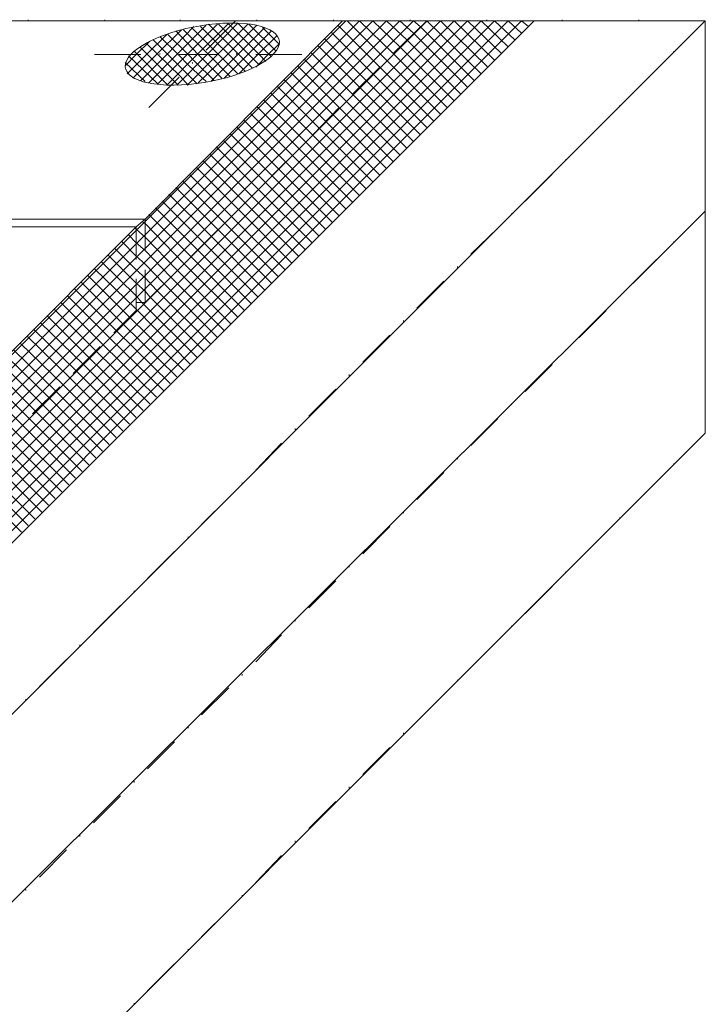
# Model space of a CAD drawing. Extents: x 309 to 1068, y 854 to 1368.
# Tile 72 of 82: x 524 to 566, y 965 to 1025. Entities that reach past the tile are written whole.
import ezdxf

# ---------------------------------------------------------------- set-up
doc = ezdxf.new("R2010")
doc.units = 0
doc.layers.get('0').update_dxf_attribs({"linetype": 'CONTINUOUS'})
doc.layers.add('PDF_Geometry', color=7, linetype='CONTINUOUS', true_color=0xffffff)

msp = doc.modelspace()

# ---------------------------------------------------------------- linework, layer by layer
at = {"lineweight": 20}
for points in [[(392.768534, 972.043478), (445.95277, 1025.227764), (565.635095, 1025.227764), (565.635095, 1000.111284), (512.450624, 946.926687), (458.442665, 946.926687)], [(512.450721, 972.043478), (565.635095, 1025.227764)], [(565.634962, 1013.630101), (512.450624, 960.651776)]]:
    msp.add_lwpolyline(points, dxfattribs=at)
at = {"layer": 'PDF_Geometry', "color": 252, "lineweight": 5}
for points in [[(495.500122, 972.043521), (548.684496, 1025.227896)], [(496.323716, 972.043521), (549.50856, 1025.227896)], [(497.147309, 972.043521), (550.331684, 1025.227896)], [(497.970903, 972.043521), (551.155279, 1025.227896)], [(498.794497, 972.043521), (551.978871, 1025.227896)], [(499.617622, 972.043521), (552.801998, 1025.227896)], [(500.441216, 972.043521), (553.62559, 1025.227896)], [(501.264809, 972.043521), (554.449186, 1025.227896)], [(524.391189, 1025.227764), (524.391189, 1025.29667)], [(527.891347, 1025.227764), (525.557907, 1025.227764)], [(529.058065, 1025.227764), (529.058065, 1025.29667)], [(532.557751, 1025.227764), (530.224315, 1025.227764)], [(544.567266, 1025.227764), (531.528048, 1012.189014), (530.979141, 1011.640107)], [(547.037674, 1025.227764), (531.528612, 1009.718702), (530.979237, 1009.169795)], [(543.743778, 1025.227764), (531.528153, 1013.012607), (530.979246, 1012.463701)], [(546.214185, 1025.227764), (531.528248, 1010.542764), (530.979342, 1009.993389)], [(545.390726, 1025.227764), (531.528382, 1011.365888), (530.979476, 1010.816982)], [(547.861133, 1025.227764), (531.528478, 1008.895108), (530.979571, 1008.346201)], [(532.832351, 1021.316459), (534.684851, 1023.168959), (536.606726, 1025.090834)], [(533.450018, 1021.316459), (535.302518, 1023.168959), (537.155955, 1025.090834)], [(533.655564, 1025.227764), (533.655564, 1025.29667)], [(537.15572, 1025.227764), (534.822282, 1025.227764)], [(536.538091, 1025.090935), (536.674966, 1024.953591), (538.459498, 1023.16906)], [(539.214607, 1023.0321), (539.077263, 1023.168975), (537.155857, 1025.09085)], [(538.32244, 1025.227764), (538.32244, 1025.29667)], [(541.822127, 1025.227764), (539.489158, 1025.227764)], [(542.988845, 1025.227764), (542.988845, 1025.29667)], [(549.508367, 1019.531896), (546.213992, 1022.826271), (543.812586, 1025.227677)], [(546.488532, 1025.227764), (544.155563, 1025.227764)], [(549.919925, 1019.944012), (546.626019, 1023.237918), (544.567269, 1025.227762)], [(550.331827, 1020.355341), (547.037452, 1023.649716), (545.390733, 1025.227529)], [(550.743428, 1020.767186), (547.449522, 1024.061561), (546.214365, 1025.227811)], [(546.626058, 1023.237636), (548.68434, 1025.227949)], [(551.155315, 1021.17913), (547.86094, 1024.473036), (547.037815, 1025.227724)], [(547.655253, 1025.227764), (547.655253, 1025.29667)], [(551.566873, 1021.590688), (548.272967, 1024.885063), (547.860936, 1025.227719)], [(551.978718, 1022.002575), (548.684343, 1025.227575)], [(551.155408, 1025.227764), (548.82197, 1025.227764)], [(552.39028, 1022.414138), (549.508405, 1025.227575)], [(552.802311, 1022.826169), (550.33153, 1025.227575)], [(553.213874, 1023.237732), (551.155124, 1025.227575)], [(553.625905, 1023.649763), (551.978718, 1025.227575)], [(552.321658, 1025.227764), (552.321658, 1025.29667)], [(554.037468, 1024.061325), (552.802311, 1025.227575)], [(555.752907, 1025.227764), (553.419939, 1025.227764)], [(554.44903, 1024.472888), (553.625905, 1025.227575)], [(554.861061, 1024.884919), (554.44903, 1025.227575)], [(556.920096, 1025.227764), (556.920096, 1025.29667)], [(560.419783, 1025.227764), (558.086814, 1025.227764)], [(561.586033, 1025.227764), (561.586033, 1025.29667)], [(565.635095, 1023.169482), (565.635095, 1025.227764), (562.752752, 1025.227764)], [(564.537149, 1024.130089), (565.634962, 1025.227902)], [(530.773559, 1021.728074), (532.214497, 1023.169012), (533.724341, 1024.678856)], [(531.253839, 1021.590688), (532.832589, 1023.169438), (534.479308, 1024.885063)], [(531.734405, 1021.453574), (533.45003, 1023.169199), (535.234093, 1024.953261)], [(532.283407, 1021.385181), (534.067469, 1023.169243), (535.920438, 1025.022212)], [(533.381353, 1024.610369), (534.753853, 1023.169432), (534.822291, 1023.100994)], [(533.861633, 1024.678762), (535.165696, 1023.375168), (535.371477, 1023.169387)], [(534.067684, 1021.316459), (535.920184, 1023.168959), (537.773621, 1025.021928)], [(534.342199, 1024.816434), (535.440012, 1023.718153), (535.989387, 1023.169247)], [(534.7538, 1021.453574), (536.537863, 1023.169199), (538.322394, 1024.953261)], [(534.891201, 1024.884827), (535.783232, 1023.992796), (536.606826, 1023.169202)], [(535.371481, 1025.021942), (536.057731, 1024.335692), (537.224449, 1023.169442)], [(535.50881, 1021.522009), (537.155997, 1023.169197), (538.802716, 1024.816384)], [(535.98909, 1025.021942), (536.400652, 1024.610379), (537.84159, 1023.169442)], [(536.332327, 1021.728074), (537.773264, 1023.169012), (539.21467, 1024.610418)], [(539.489122, 1023.375266), (537.841935, 1025.021984)], [(539.694903, 1023.786359), (538.665528, 1024.816203)], [(548.684593, 1018.708436), (545.390687, 1022.002811), (542.851937, 1024.541561)], [(549.096466, 1019.120567), (545.80256, 1022.414473), (543.263341, 1024.953223)], [(530.293279, 1022.482855), (530.979061, 1023.169105), (531.803123, 1023.992699)], [(530.43038, 1022.002575), (531.597098, 1023.169294), (532.832255, 1024.40445)], [(531.597005, 1023.855302), (532.283255, 1023.169521), (533.655755, 1021.865459)], [(532.008892, 1024.061382), (532.900923, 1023.169351), (533.930298, 1022.139507)], [(532.42045, 1024.26749), (533.518731, 1023.169209), (534.204512, 1022.482959)], [(532.901016, 1024.40459), (534.136172, 1023.169434), (534.548203, 1022.757403)], [(537.224451, 1022.002575), (538.390701, 1023.169294), (539.55742, 1024.335544)], [(538.253732, 1022.41442), (539.00842, 1023.169107), (539.69467, 1023.855357)], [(548.273021, 1018.296821), (544.978646, 1021.590727), (542.439896, 1024.129946)], [(532.901016, 1021.316459), (531.048047, 1023.168959), (530.842266, 1023.375209)], [(531.185404, 1023.64948), (531.665872, 1023.169012), (533.312591, 1021.522293)], [(537.086814, 1023.1692), (537.086814, 1023.237638)], [(547.449575, 1017.47309), (544.1552, 1020.767465), (541.61645, 1023.306215)], [(547.861133, 1017.885206), (544.567227, 1021.179112), (542.028477, 1023.717862)], [(563.713593, 1023.306022), (563.713593, 1023.375398)], [(531.528326, 1021.522009), (530.29317, 1022.688728)], [(532.283482, 1021.385134), (530.498951, 1023.100759)], [(535.714646, 1021.590688), (534.547927, 1022.757407)], [(536.194926, 1021.728074), (534.822426, 1023.101043)], [(536.67522, 1021.865461), (535.371158, 1023.169523)], [(537.155772, 1022.002575), (535.989053, 1023.169294)], [(537.636052, 1022.13969), (536.606677, 1023.169534)], [(538.047939, 1022.345741), (537.224345, 1023.169334)], [(538.459554, 1022.551849), (537.841742, 1023.169193)], [(538.871399, 1022.757356), (538.459836, 1023.168919)], [(547.037674, 1017.061489), (543.743767, 1020.355395), (541.205017, 1022.894614)], [(534.685093, 1021.385181), (533.930405, 1022.139868)], [(535.234366, 1021.522009), (534.204522, 1022.482947)], [(546.214185, 1016.238315), (542.920279, 1019.532221), (540.381529, 1022.070971)], [(546.626058, 1016.649644), (543.331683, 1019.944019), (540.792933, 1022.482769)], [(544.155513, 1020.767093), (545.802701, 1022.41428)], [(561.243282, 1020.836179), (562.889997, 1022.482894)], [(565.635095, 1022.002764), (565.635095, 1022.071201)], [(533.518739, 1021.316459), (533.312489, 1021.52224)], [(534.136091, 1021.316459), (533.655622, 1021.865365)], [(545.802613, 1015.826414), (542.508238, 1019.120789), (539.969488, 1021.659539)], [(544.978882, 1015.002968), (541.684975, 1018.296875), (539.146225, 1020.836093)], [(545.390726, 1015.414526), (542.09682, 1018.708433), (539.557601, 1021.247183)], [(565.635095, 1020.836514), (565.635095, 1018.502607)], [(544.567266, 1014.591081), (541.272891, 1017.885456), (538.734141, 1020.423737)], [(544.155379, 1014.179237), (540.861473, 1017.473143), (538.322723, 1020.012362)], [(541.753638, 1018.29678), (543.33192, 1019.943967)], [(560.419687, 1020.012584), (560.419687, 1020.081023)], [(543.331934, 1013.355734), (540.038027, 1016.649641), (537.499277, 1019.188391)], [(543.743778, 1013.767621), (540.449403, 1017.061528), (537.910653, 1019.600746)], [(557.948907, 1017.541804), (559.596094, 1019.188519)], [(542.920376, 1012.943847), (539.626001, 1016.238222), (537.087251, 1018.776972)], [(542.096859, 1012.120674), (538.802484, 1015.41458), (536.263734, 1017.953799)], [(542.508431, 1012.532289), (539.214525, 1015.826664), (536.675306, 1018.364945)], [(541.684986, 1011.708772), (538.390611, 1015.003147), (535.851861, 1017.541897)], [(539.282857, 1015.826468), (540.930044, 1017.473186)], [(565.635095, 1017.335889), (565.635095, 1017.405264)], [(540.861526, 1010.885327), (537.567151, 1014.179233), (535.028401, 1016.718452)], [(541.273142, 1011.296928), (537.979235, 1014.591303), (535.440485, 1017.130053)], [(557.12578, 1016.718677), (557.12578, 1016.786648)], [(540.449625, 1010.47344), (537.155719, 1013.767815), (534.616969, 1016.306565)], [(565.635095, 1016.169639), (565.635095, 1013.836201)], [(539.626179, 1009.650266), (536.332273, 1012.944172), (533.793523, 1015.482922)], [(540.038067, 1010.061538), (536.743692, 1013.355913), (534.204942, 1015.894663)], [(554.655469, 1014.247898), (556.302188, 1015.894617)], [(539.214607, 1009.238093), (535.920232, 1012.532468), (533.381482, 1015.071218)], [(536.812545, 1013.355687), (538.459263, 1015.002874)], [(538.390833, 1008.414676), (535.096926, 1011.709051), (532.558176, 1014.247801)], [(538.802734, 1008.826806), (535.508828, 1012.120713), (532.969609, 1014.659463)], [(537.979217, 1008.003075), (534.684842, 1011.296981), (532.146092, 1013.8362)], [(531.528326, 1013.149955), (531.528326, 1011.22808)], [(537.567373, 1007.591474), (534.273467, 1010.88538), (531.734717, 1013.42413)], [(553.831405, 1013.424302), (553.831405, 1013.492742)], [(564.537149, 1012.532289), (565.634962, 1013.630101)], [(490.559443, 972.043625), (530.979288, 1012.463469)], [(530.97924, 1012.532233), (530.911271, 1012.600671)], [(533.450018, 1010.061538), (531.528143, 1012.051851), (530.979236, 1012.532319)], [(530.979324, 1012.669332), (530.979324, 1010.679488)], [(531.322561, 1013.012569), (531.528342, 1012.875694), (533.86178, 1010.47335)], [(534.342232, 1010.885374), (535.98942, 1012.532562)], [(551.361094, 1011.022427), (553.008282, 1012.601179)], [(565.635095, 1012.669482), (565.635095, 1012.738389)], [(530.979202, 1011.708966), (530.499202, 1012.188966)], [(491.382795, 972.043521), (530.979045, 1011.639771)], [(530.979279, 1010.06173), (529.675685, 1011.365793)], [(530.979331, 1010.885137), (530.087769, 1011.777168)], [(533.038173, 1009.650266), (531.52833, 1011.228547), (530.979423, 1011.708547)], [(563.713593, 1011.708876), (563.713593, 1011.777315)], [(565.635095, 1011.502763), (565.635095, 1009.169795)], [(492.206255, 972.043521), (530.979381, 1010.816648)], [(530.979466, 1009.237812), (529.263841, 1010.953437)], [(532.626572, 1009.238093), (531.528291, 1010.404812), (530.979385, 1010.88528)], [(561.243282, 1009.238093), (562.889997, 1010.88528)], [(534.273477, 1004.297278), (530.979102, 1007.66009), (528.440352, 1010.129934)], [(528.852154, 1010.542433), (530.979341, 1008.483214), (531.322466, 1008.071183)], [(530.97942, 1008.071468), (531.528326, 1008.071468), (533.518638, 1010.06178)], [(532.214685, 1008.826806), (531.528435, 1009.581494), (530.979529, 1010.061494)], [(531.528326, 1010.061538), (531.528326, 1008.071226)], [(536.743928, 1006.768014), (533.450021, 1010.061921)], [(537.155772, 1007.179286), (533.861397, 1010.473661)], [(550.537499, 1010.198835), (550.537499, 1010.267739)], [(493.029757, 972.043521), (530.979289, 1009.993053)], [(533.861633, 1003.954112), (530.567727, 1007.179112), (528.028977, 1009.7188)], [(530.979324, 1009.512594), (530.979324, 1007.591187)], [(536.332327, 1006.355841), (533.037952, 1009.650216)], [(493.853203, 972.043521), (530.97961, 1009.169929)], [(533.038173, 1003.130653), (529.744267, 1006.355653), (527.205517, 1008.894872)], [(533.450018, 1003.542554), (530.155643, 1006.768023), (527.616893, 1009.307242)], [(531.803113, 1008.414676), (531.528425, 1008.757801), (530.979519, 1009.23827)], [(535.920425, 1005.944512), (532.626519, 1009.238418)], [(548.067188, 1007.72852), (549.713907, 1009.375708)], [(494.676662, 972.043521), (530.979474, 1008.345865)], [(532.626572, 1002.718766), (529.332197, 1005.944234), (526.793447, 1008.483453)], [(535.096966, 1005.12078), (531.803059, 1008.414687)], [(535.50881, 1005.532668), (532.214435, 1008.827043)], [(560.419687, 1008.414501), (560.419687, 1008.483408)], [(531.803113, 1001.89532), (528.508738, 1005.120789), (525.969988, 1007.660008)], [(532.214685, 1002.307193), (528.920779, 1005.532662), (526.38156, 1008.071412)], [(534.685093, 1004.709222), (531.32228, 1008.071566)], [(565.635095, 1008.003077), (565.635095, 1008.071515)], [(531.391168, 1001.483419), (528.096793, 1004.708888), (525.558043, 1007.248106)], [(529.606891, 1006.219013), (530.979391, 1007.591513)], [(557.948907, 1005.944658), (559.596094, 1007.591377)], [(530.979324, 1001.072147), (527.754324, 1004.297147), (525.146668, 1006.836366)], [(547.244061, 1006.904929), (547.244061, 1006.973833)], [(565.635095, 1006.905263), (565.635095, 1004.571825)], [(530.155879, 1000.248687), (526.930879, 1003.473687), (524.323223, 1006.012906)], [(530.567766, 1000.659959), (527.342297, 1003.885428), (524.734641, 1006.424647)], [(544.773281, 1004.434145), (546.42, 1006.081333)], [(529.744278, 999.836514), (526.518809, 1003.061983), (523.911153, 1005.601201)], [(527.136323, 1003.748047), (528.78351, 1005.395703)], [(528.920818, 999.013298), (525.695349, 1002.238298), (523.087693, 1004.777516)], [(529.332376, 999.424913), (526.106907, 1002.649913), (523.49972, 1005.1896)], [(557.12578, 1005.121063), (557.12578, 1005.189502)], [(528.508931, 998.601167), (525.283462, 1001.826636), (522.744243, 1004.365855)], [(554.655469, 1002.650283), (556.302188, 1004.297471)], [(527.685486, 997.777708), (524.460017, 1001.003176), (521.920798, 1003.542395)], [(528.097044, 998.189895), (524.872044, 1001.414895), (522.332825, 1003.954114)], [(543.949686, 1003.611022), (543.949686, 1003.679926)], [(565.635095, 1003.405107), (565.635095, 1003.474013)], [(527.273584, 997.366378), (524.048584, 1000.591378), (521.509365, 1003.130597)], [(524.666012, 1001.277733), (526.3132, 1002.924452)], [(526.450125, 996.542661), (523.225125, 999.767661), (520.685437, 1002.307349)], [(526.861969, 996.954534), (523.6365, 1000.179534), (521.097281, 1002.718753)], [(541.479375, 1001.140709), (543.126094, 1002.787895)], [(526.038523, 996.131046), (522.813055, 999.356515), (520.273836, 1001.895265)], [(553.831405, 1001.826688), (553.831405, 1001.895127)], [(565.635095, 1002.238471), (565.635095, 1000.111284)], [(525.215078, 995.3073), (521.989609, 998.532769), (519.450391, 1001.071988)], [(525.626679, 995.719144), (522.40121, 998.944144), (519.861992, 1001.483363)], [(524.803234, 994.895699), (521.577765, 998.120699), (519.038546, 1000.659918)], [(551.361094, 999.356845), (553.008282, 1001.003096)], [(524.391332, 994.483812), (521.166332, 997.709281), (518.627114, 1000.248499)], [(540.655781, 1000.316647), (540.655781, 1000.385553)], [(564.537149, 999.013298), (565.634962, 1000.11111)], [(523.979717, 994.071968), (520.754248, 997.297436), (518.21503, 999.836655)], [(538.253437, 997.846803), (539.832187, 999.493522)], [(550.537499, 998.53325), (550.537499, 998.601221)], [(563.713593, 998.190124), (563.713593, 998.258095)], [(548.067188, 996.062002), (549.713907, 997.70919)], [(537.430312, 997.022741), (537.430312, 997.091647)], [(561.243282, 995.719344), (562.889997, 997.366532)], [(534.959531, 994.552428), (536.606718, 996.199147)], [(547.244061, 995.238875), (547.244061, 995.307314)], [(560.419687, 994.895749), (560.419687, 994.964188)], [(544.773281, 992.768095), (546.42, 994.415283)], [(557.948907, 992.42497), (559.596094, 994.071685)], [(534.135937, 993.728834), (534.135937, 993.797272)], [(531.665625, 991.258522), (533.312812, 992.905241)], [(543.949686, 991.944969), (543.949686, 992.013408)], [(557.12578, 991.601842), (557.12578, 991.670282)], [(541.479375, 989.474187), (543.126094, 991.121377)], [(530.842031, 990.434928), (530.842031, 990.503834)], [(554.655469, 989.131063), (556.302188, 990.778251)], [(528.371718, 987.964615), (530.018437, 989.611334)], [(540.655781, 988.650594), (540.655781, 988.719501)], [(553.831405, 988.307467), (553.831405, 988.376376)], [(538.253437, 986.180283), (539.832187, 987.82747)], [(551.361094, 985.837157), (553.008282, 987.484344)], [(527.548124, 987.141021), (527.548124, 987.209459)], [(525.077812, 984.670709), (526.72453, 986.317428)], [(537.430312, 985.356689), (537.430312, 985.425595)], [(550.537499, 985.013561), (550.537499, 985.082469)], [(534.959531, 982.954814), (536.606718, 984.602001)], [(524.254218, 983.847115), (524.254218, 983.915553)], [(548.067188, 982.54325), (549.713907, 984.189969)], [(534.135937, 982.13122), (534.135937, 982.200126)], [(547.244061, 981.788094), (547.244061, 981.856998)], [(531.665625, 979.660908), (533.312812, 981.308095)], [(544.773281, 979.31778), (546.42, 980.964967)], [(530.842031, 978.837314), (530.842031, 978.90622)], [(543.949686, 978.494188), (543.949686, 978.563092)], [(528.371718, 976.367001), (530.018437, 978.01372)], [(541.479375, 976.023875), (543.126094, 977.670592)], [(527.548124, 975.543407), (527.548124, 975.611845)], [(540.655781, 975.200281), (540.655781, 975.268718)], [(525.077812, 973.073095), (526.72453, 974.719813)], [(538.253437, 972.7295), (539.832187, 974.376687)], [(524.254218, 972.249501), (524.254218, 972.317938)], [(537.430312, 971.906375), (537.430312, 971.974812)], [(534.959531, 969.435593), (536.606718, 971.082781)], [(534.135937, 968.612), (534.135937, 968.680905)], [(531.665625, 966.141687), (533.312812, 967.788875)], [(530.842031, 965.318093), (530.842031, 965.386999)]]:
    msp.add_lwpolyline(points, dxfattribs=at)
at = {"layer": 'PDF_Geometry', "color": 0, "lineweight": 15}
for points in [[(502.019735, 972.043521), (555.20411, 1025.227896)], [(531.528326, 1013.149955), (543.537701, 1025.227768)], [(508.607913, 1014.110893), (509.019476, 1014.041986), (509.362601, 1013.904643), (509.705726, 1013.767768), (509.911507, 1013.630424), (510.048851, 1013.424643), (510.117288, 1013.149955), (531.528381, 1013.149955)], [(530.979288, 1012.66925), (531.528662, 1013.149719)], [(490.421949, 972.043521), (530.979607, 1012.669146)], [(509.911413, 1012.669473), (530.979382, 1012.669473)]]:
    msp.add_lwpolyline(points, dxfattribs=at)
at = {"layer": 'PDF_Geometry', "color": 0, "lineweight": 5}
for points in [[(535.234366, 1023.443701), (537.018429, 1025.227764)], [(532.420408, 1023.1692), (532.420408, 1023.237638)], [(528.440252, 1023.1692), (531.25369, 1023.1692)], [(533.587127, 1023.1692), (535.920565, 1023.1692)], [(534.410499, 1022.619637), (534.410499, 1022.689012)], [(538.253732, 1023.1692), (541.06717, 1023.1692)], [(531.734405, 1019.944012), (533.586905, 1021.796512)]]:
    msp.add_lwpolyline(points, dxfattribs=at)
at = {"layer": 'PDF_Geometry', "color": 0, "lineweight": 15}
msp.add_ellipse((535.000803, 1023.198634), major_axis=(4.684389, 0.835524), ratio=0.3625099, start_param=2.699898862, end_param=8.98308417, dxfattribs=at)

doc.saveas('drawing.dxf')
